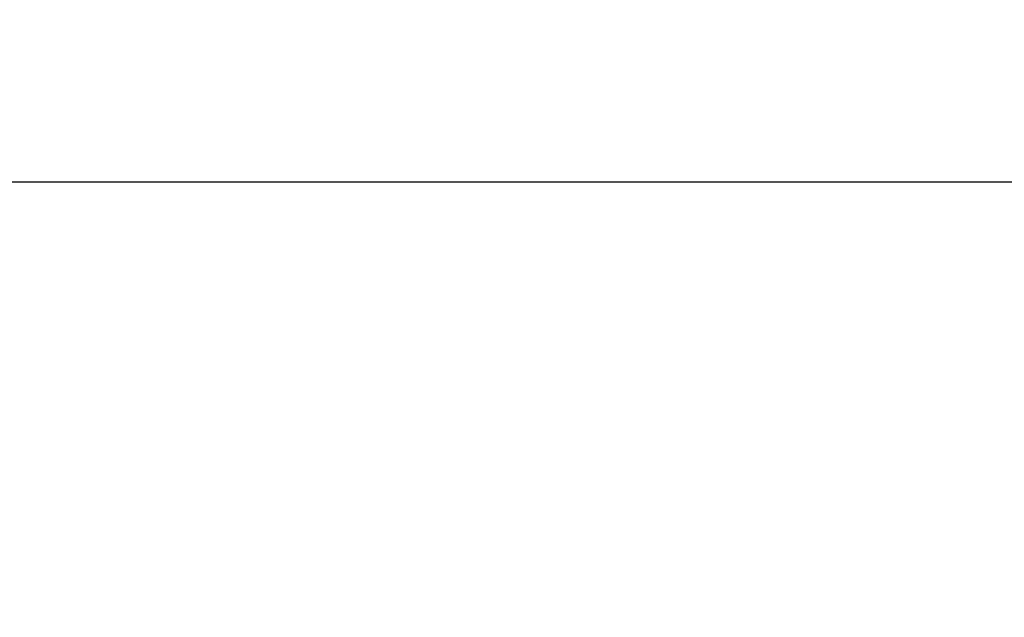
# Model space of a CAD drawing. Header units: millimetres. Extents: x 12 to 271, y 102 to 200.
# Tile 12 of 13: x 190 to 217, y 155 to 171. Entities that reach past the tile are written whole.
import ezdxf

# ---------------------------------------------------------------- set-up
doc = ezdxf.new("R2010")
doc.units = ezdxf.units.MM
doc.header["$LTSCALE"] = 16.335
doc.header["$PDMODE"] = 3
doc.header["$PDSIZE"] = 4
doc.layers.get('0').update_dxf_attribs({"linetype": 'CONTINUOUS'})
doc.layers.get('Defpoints').update_dxf_attribs({"linetype": 'CONTINUOUS'})
doc.layers.add('DIM', color=3, linetype='CONTINUOUS')
doc.styles.get("Standard").update_dxf_attribs({"font": 'txt', "width": 0.8})
doc.styles.add('TEXTSTYLE_4', font='microexb.ttf')
doc.dimstyles.new('DIMSTYLE_1', dxfattribs={"dimtxt": 2.5, "dimasz": 2, "dimexe": 0.18, "dimexo": 0.0625, "dimgap": 0.09, "dimtad": 1, "dimdec": 0, "dimzin": 0, "dimdsep": 46, "dimtxsty": 'Standard', "dimblk": '_FILLED', "dimblk1": '_FILLED', "dimblk2": '_FILLED', "dimcen": 0.09, "dimadec": 0, "dimazin": 0, "dimtfac": 1, "dimtdec": 0, "dimtofl": 0, "dimtmove": 0, "dimatfit": 3, "dimldrblk": '_FILLED', "dimfxl": 1, "dimtolj": 1, "dimtzin": 0, "dimarcsym": 0})

# ---------------------------------------------------------------- blocks, each defined once
blk = doc.blocks.new('_FILLED')
at = {"color": 0, "linetype": 'ByBlock'}
blk.add_solid([(0, 0), (-1, 0.1875), (-1, -0.1875)], dxfattribs=at)
blk = doc.blocks.new('*D0')
at = {"layer": 'Defpoints', "color": 0, "lineweight": 0}
for p in [(223.36, 166.737), (113.36, 154.953), (223.36, 154.953)]:
    blk.add_point(p, dxfattribs=at)
at = {"layer": 'DIM', "color": 0, "lineweight": -2}
for p, q in [((113.36, 155.016), (113.36, 166.917)), ((115.36, 166.737), (221.36, 166.737)), ((223.36, 155.016), (223.36, 166.917))]:
    blk.add_line(p, q, dxfattribs=at)
at = {"layer": 'DIM', "color": 0, "lineweight": -2, "xscale": 2, "yscale": 2, "zscale": 2, "rotation": 180}
blk.add_blockref('_FILLED', (113.36, 166.737), dxfattribs=at)
at = {"layer": 'DIM', "color": 0, "lineweight": -2, "xscale": 2, "yscale": 2, "zscale": 2}
blk.add_blockref('_FILLED', (223.36, 166.737), dxfattribs=at)
at = {"layer": 'DIM', "color": 0, "insert": (168.36, 169.487), "char_height": 2.5, "attachment_point": 5, "style": 'TEXTSTYLE_4'}
blk.add_mtext('\\A1;110', dxfattribs=at)

msp = doc.modelspace()

# ---------------------------------------------------------------- dimensions: what is measured, and where the dimension line sits
at = {"layer": 'DIM'}
dim = msp.add_linear_dim(base=(223.36, 166.737), p1=(113.36, 154.953), p2=(223.36, 154.953), dimstyle='DIMSTYLE_1', override={"dimgap": 1.5, "dimtxsty": 'TEXTSTYLE_4'}, dxfattribs=at)
dim.commit()
dim.dimension.update_dxf_attribs({"geometry": '*D0', "text_midpoint": (168.36, 166.737), "dimtype": 160})

doc.saveas('drawing.dxf')
